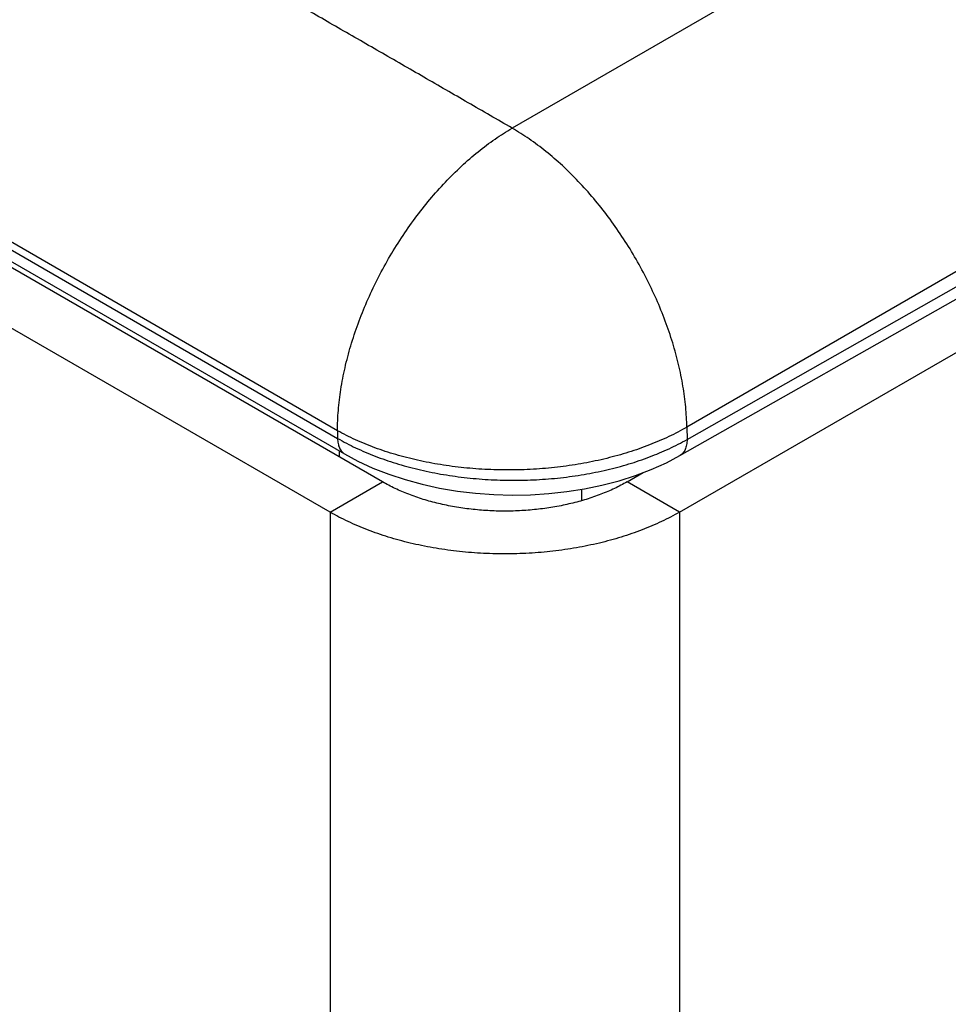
# Model space of a CAD drawing. Header units: inches. Extents: x 0 to 22, y 0 to 17.
# Tile 16 of 39: x 5.094 to 5.47, y 13.59 to 13.988. Entities that reach past the tile are written whole.
import ezdxf

# ---------------------------------------------------------------- set-up
doc = ezdxf.new("R2010")
doc.units = ezdxf.units.IN
doc.header["$LTSCALE"] = 1.21
doc.header["$MEASUREMENT"] = 0
doc.layers.get('0').update_dxf_attribs({"linetype": 'CONTINUOUS'})

msp = doc.modelspace()

# ---------------------------------------------------------------- linework, layer by layer
at = {"color": 7, "linetype": 'CONTINUOUS'}
for p, q in [((5.78806, 14.23022), (5.29308, 13.94443)), ((5.85876, 14.10918), (5.36378, 13.82339)), ((5.36386, 13.81841), (5.85891, 14.09917)), ((5.36091, 13.81185), (5.85596, 14.09261)), ((5.22237, 13.82196), (4.76055, 14.08861)), ((5.3608, 13.78899), (5.84973, 14.07128)), ((4.86238, 14.02671), (5.22242, 13.81884)), ((4.86524, 14.02041), (5.22527, 13.81253)), ((5.24059, 13.80123), (4.90401, 13.99557)), ((5.21938, 13.78899), (4.8828, 13.98332)), ((5.22237, 13.82196), (5.22242, 13.81884)), ((5.36378, 13.82339), (5.36386, 13.81841)), ((5.22298, 13.81385), (5.22298, 13.8114)), ((5.33959, 13.80123), (5.34613, 13.80501)), ((5.21938, 13.78899), (5.24059, 13.80123)), ((5.3608, 13.78899), (5.33959, 13.80123)), ((5.32111, 13.79824), (5.32111, 13.79359)), ((5.21938, 13.78899), (5.21938, 11.19342)), ((5.3608, 13.78899), (5.3608, 11.19342))]:
    msp.add_line(p, q, dxfattribs=at)
msp.add_lwpolyline([(5.22527, 13.81253), (5.23062, 13.80966), (5.23673, 13.80684), (5.24313, 13.80434), (5.24978, 13.80215), (5.25666, 13.80029), (5.26372, 13.79875), (5.27092, 13.79754), (5.27824, 13.79666), (5.28562, 13.79612), (5.29305, 13.79592), (5.30047, 13.79604), (5.30786, 13.79651), (5.31517, 13.79731), (5.32238, 13.79844), (5.32944, 13.7999), (5.33633, 13.8017), (5.34299, 13.80381), (5.3494, 13.80625), (5.35552, 13.80901), (5.36091, 13.81185)], dxfattribs=at)
for points, knots in [([(5.29308, 13.94443), (5.28713, 13.94787), (5.27819, 13.95303), (5.26628, 13.95992), (5.25734, 13.96508), (5.2484, 13.97024), (5.23945, 13.97539), (5.2305, 13.98054), (5.22155, 13.98569), (5.21262, 13.99085), (5.20518, 13.99516), (5.19924, 13.99861), (5.19331, 14.00206), (5.18591, 14.00639), (5.17705, 14.0116), (5.16521, 14.01853), (5.15631, 14.02372), (5.15037, 14.02715)], [0, 0, 0, 0, 0.125103, 0.187654, 0.250214, 0.312791, 0.375391, 0.438003, 0.500603, 0.56317, 0.62568, 0.656906, 0.68811, 0.750464, 0.812785, 0.875117, 1, 1, 1, 1]), ([(5.22237, 13.82196), (5.22237, 13.82469), (5.22262, 13.83029), (5.22365, 13.8388), (5.22534, 13.84753), (5.22768, 13.85642), (5.23065, 13.86536), (5.23422, 13.87427), (5.23835, 13.88308), (5.243, 13.8917), (5.24814, 13.90003), (5.2537, 13.90801), (5.25964, 13.91556), (5.2659, 13.9226), (5.27242, 13.92907), (5.27914, 13.93491), (5.28599, 13.94006), (5.29071, 13.94306), (5.29308, 13.94443)], [0, 0, 0, 0, 0.055837, 0.114176, 0.174779, 0.237348, 0.301543, 0.366987, 0.433277, 0.499994, 0.566712, 0.633003, 0.698447, 0.762643, 0.825214, 0.885819, 0.94416, 1, 1, 1, 1]), ([(5.36378, 13.82339), (5.36374, 13.82612), (5.36342, 13.83169), (5.3623, 13.84014), (5.36052, 13.84881), (5.35812, 13.8576), (5.35511, 13.86645), (5.35151, 13.87526), (5.34737, 13.88395), (5.34272, 13.89245), (5.33761, 13.90067), (5.33208, 13.90853), (5.32619, 13.91596), (5.31998, 13.9229), (5.31352, 13.92928), (5.30688, 13.93503), (5.3001, 13.94011), (5.29543, 13.94308), (5.29308, 13.94443)], [0, 0, 0, 0, 0.056205, 0.114845, 0.175678, 0.238408, 0.302695, 0.368167, 0.434431, 0.501074, 0.56768, 0.633832, 0.699121, 0.763155, 0.82557, 0.886031, 0.944252, 1, 1, 1, 1]), ([(5.36378, 13.82339), (5.36141, 13.82202), (5.35644, 13.81943), (5.34856, 13.81605), (5.34015, 13.81311), (5.33129, 13.81065), (5.32206, 13.80869), (5.31255, 13.80725), (5.30286, 13.80634), (5.29308, 13.80597), (5.28329, 13.80614), (5.2736, 13.80686), (5.2641, 13.80811), (5.25487, 13.80988), (5.24601, 13.81216), (5.2376, 13.81492), (5.22971, 13.81814), (5.22474, 13.82064), (5.22237, 13.82196)], [0, 0, 0, 0, 0.055933, 0.114403, 0.17516, 0.237895, 0.302254, 0.367851, 0.434274, 0.501094, 0.567875, 0.634184, 0.699594, 0.763696, 0.82611, 0.886488, 0.944532, 1, 1, 1, 1]), ([(5.22242, 13.81884), (5.22479, 13.81747), (5.22976, 13.8149), (5.23764, 13.81154), (5.24606, 13.80865), (5.25492, 13.80623), (5.26415, 13.80432), (5.27366, 13.80294), (5.28335, 13.80209), (5.29314, 13.80179), (5.30292, 13.80203), (5.31262, 13.80282), (5.32212, 13.80415), (5.33135, 13.806), (5.34022, 13.80836), (5.34863, 13.81121), (5.35652, 13.81451), (5.36149, 13.81706), (5.36386, 13.81841)], [0, 0, 0, 0, 0.055827, 0.114181, 0.174819, 0.237436, 0.301688, 0.367191, 0.433539, 0.500308, 0.567067, 0.633383, 0.698834, 0.763014, 0.825541, 0.886072, 0.944305, 1, 1, 1, 1]), ([(5.22242, 13.81884), (5.22242, 13.81848), (5.22245, 13.81778), (5.22259, 13.81676), (5.22282, 13.81582), (5.22314, 13.81497), (5.22355, 13.8142), (5.22404, 13.81353), (5.22461, 13.81296), (5.22505, 13.81266), (5.22527, 13.81253)], [0, 0, 0, 0, 0.148598, 0.289503, 0.42272, 0.548642, 0.668, 0.781938, 0.891987, 1, 1, 1, 1]), ([(5.36386, 13.81841), (5.36386, 13.81803), (5.36384, 13.81731), (5.3637, 13.81625), (5.36346, 13.81527), (5.36313, 13.81438), (5.36271, 13.81358), (5.3622, 13.81288), (5.3616, 13.8123), (5.36115, 13.81198), (5.36091, 13.81185)], [0, 0, 0, 0, 0.148843, 0.289981, 0.423373, 0.549374, 0.668697, 0.782483, 0.892287, 1, 1, 1, 1]), ([(5.33959, 13.80123), (5.33793, 13.80028), (5.33445, 13.79846), (5.32894, 13.79611), (5.32305, 13.79408), (5.31684, 13.79239), (5.31038, 13.79106), (5.30373, 13.7901), (5.29694, 13.78952), (5.29009, 13.78933), (5.28324, 13.78952), (5.27646, 13.7901), (5.2698, 13.79106), (5.26334, 13.79239), (5.25714, 13.79408), (5.25125, 13.79611), (5.24573, 13.79846), (5.24225, 13.80028), (5.24059, 13.80123)], [0, 0, 0, 0, 0.055839, 0.11418, 0.174784, 0.237354, 0.301549, 0.366993, 0.433283, 0.5, 0.566717, 0.633007, 0.698451, 0.762646, 0.825216, 0.88582, 0.944161, 1, 1, 1, 1]), ([(5.3608, 13.78899), (5.35843, 13.78762), (5.35347, 13.78503), (5.34558, 13.78167), (5.33717, 13.77877), (5.32831, 13.77636), (5.31908, 13.77446), (5.30957, 13.77309), (5.29988, 13.77226), (5.29009, 13.77198), (5.28031, 13.77226), (5.27061, 13.77309), (5.26111, 13.77446), (5.25188, 13.77636), (5.24301, 13.77877), (5.2346, 13.78167), (5.22672, 13.78503), (5.22175, 13.78762), (5.21938, 13.78899)], [0, 0, 0, 0, 0.055839, 0.11418, 0.174784, 0.237354, 0.301549, 0.366993, 0.433283, 0.5, 0.566717, 0.633007, 0.698451, 0.762646, 0.825216, 0.88582, 0.944161, 1, 1, 1, 1])]:
    msp.add_open_spline(points, degree=3, knots=knots, dxfattribs=at)

doc.saveas('drawing.dxf')
